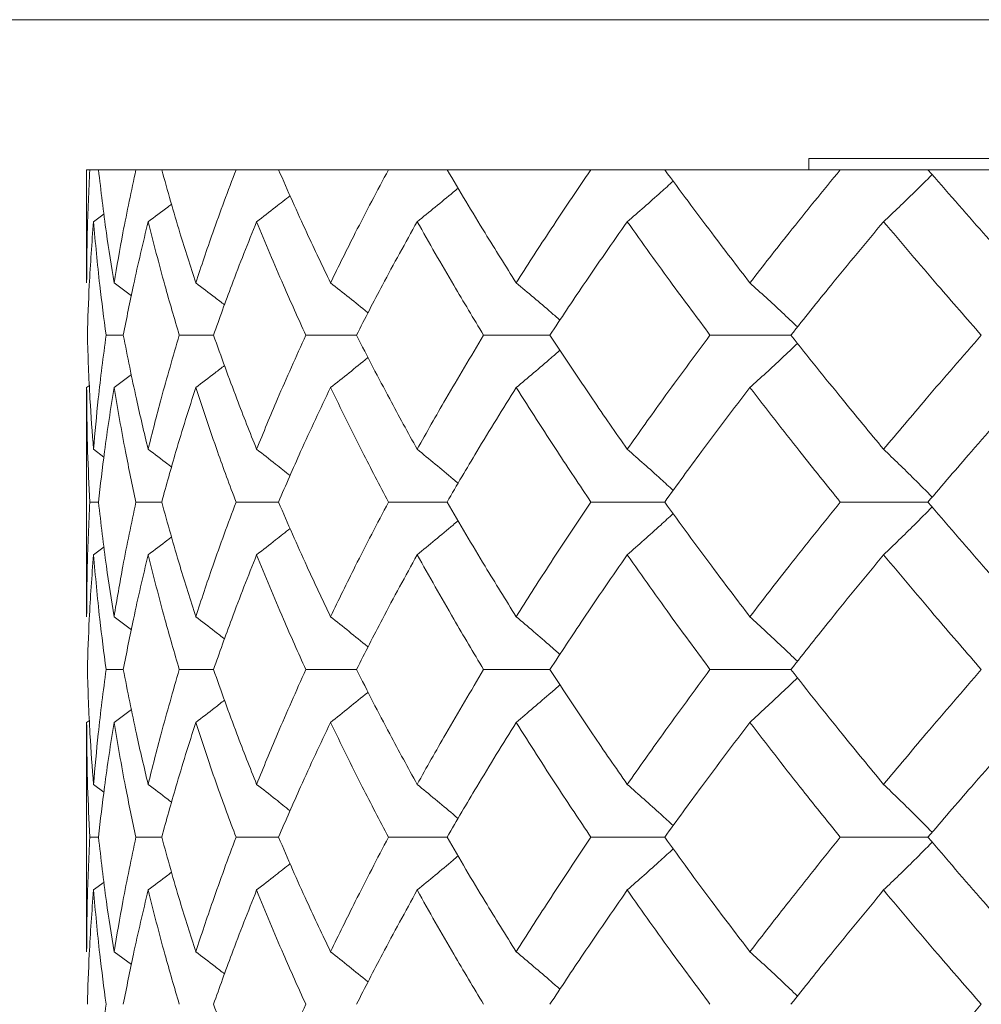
# Model space of a CAD drawing. Header units: inches. Extents: x 0.8 to 21, y 1.2 to 16.5.
# Tile 9 of 88: x 8.437 to 8.644, y 3.718 to 3.931. Entities that reach past the tile are written whole.
import ezdxf

# ---------------------------------------------------------------- set-up
doc = ezdxf.new("R2010")
doc.units = ezdxf.units.IN
doc.header["$MEASUREMENT"] = 0

msp = doc.modelspace()

# ---------------------------------------------------------------- linework, layer by layer
at = {"color": 7, "linetype": 'Continuous', "lineweight": 15}
for p, q in [((8.81323, 3.93113), (8.27936, 3.93113)), ((8.60717, 3.90112), (8.60717, 3.89871)), ((8.7721, 3.90112), (8.60717, 3.90112)), ((8.45117, 3.89871), (8.45117, 3.87428)), ((8.45186, 3.89871), (8.45117, 3.89871)), ((8.45373, 3.89871), (8.45186, 3.89871)), ((8.46181, 3.89871), (8.45373, 3.89871)), ((8.46738, 3.89871), (8.46181, 3.89871)), ((8.48343, 3.89871), (8.46738, 3.89871)), ((8.49261, 3.89871), (8.48343, 3.89871)), ((8.51636, 3.89871), (8.49261, 3.89871)), ((8.52901, 3.89871), (8.51636, 3.89871)), ((8.56009, 3.89871), (8.52901, 3.89871)), ((8.57601, 3.89871), (8.56009, 3.89871)), ((8.61393, 3.89871), (8.57601, 3.89871)), ((8.63286, 3.89871), (8.61393, 3.89871)), ((8.67703, 3.89871), (8.63286, 3.89871)), ((8.45265, 3.88749), (8.45492, 3.88916)), ((8.45708, 3.87428), (8.46082, 3.87151)), ((8.45909, 3.86298), (8.45537, 3.86298)), ((8.47857, 3.86298), (8.47118, 3.86298)), ((8.50944, 3.86298), (8.4985, 3.86298)), ((8.55122, 3.86298), (8.53691, 3.86298)), ((8.60325, 3.86298), (8.58579, 3.86298)), ((8.45708, 3.85165), (8.46084, 3.85445)), ((8.45117, 3.85165), (8.45177, 3.85209)), ((8.45117, 3.85165), (8.45117, 3.80216)), ((8.45265, 3.83833), (8.45489, 3.83666)), ((8.45373, 3.82694), (8.45186, 3.82694)), ((8.46738, 3.82694), (8.46181, 3.82694)), ((8.49261, 3.82694), (8.48343, 3.82694)), ((8.52901, 3.82694), (8.51636, 3.82694)), ((8.57601, 3.82694), (8.56009, 3.82694)), ((8.63286, 3.82694), (8.61393, 3.82694)), ((8.45265, 3.81554), (8.45492, 3.81724)), ((8.45708, 3.80216), (8.46082, 3.79936)), ((8.45909, 3.79074), (8.45537, 3.79074)), ((8.47857, 3.79074), (8.47118, 3.79074)), ((8.50944, 3.79074), (8.4985, 3.79074)), ((8.55122, 3.79074), (8.53691, 3.79074)), ((8.60325, 3.79074), (8.58579, 3.79074)), ((8.45708, 3.77932), (8.46084, 3.78215)), ((8.45117, 3.77932), (8.45177, 3.77977)), ((8.45117, 3.77932), (8.45117, 3.72979)), ((8.45265, 3.76594), (8.45489, 3.76426)), ((8.45373, 3.75453), (8.45186, 3.75453)), ((8.46738, 3.75453), (8.46181, 3.75453)), ((8.49261, 3.75453), (8.48343, 3.75453)), ((8.52901, 3.75453), (8.51636, 3.75453)), ((8.57601, 3.75453), (8.56009, 3.75453)), ((8.63286, 3.75453), (8.61393, 3.75453)), ((8.45265, 3.74313), (8.45492, 3.74483)), ((8.45708, 3.72979), (8.46082, 3.727))]:
    msp.add_line(p, q, dxfattribs=at)
for points, knots in [([(8.45186, 3.89871), (8.45164, 3.89417), (8.45124, 3.88604), (8.45119, 3.87788), (8.45117, 3.87428)], [0, 0, 0, 0, 0.559197, 1, 1, 1, 1]), ([(8.45373, 3.89871), (8.45426, 3.89417), (8.45521, 3.88604), (8.45651, 3.87788), (8.45708, 3.87428)], [0, 0, 0, 0, 0.559197, 1, 1, 1, 1]), ([(8.46181, 3.89871), (8.46084, 3.89417), (8.4591, 3.88604), (8.4577, 3.87788), (8.45708, 3.87428)], [0, 0, 0, 0, 0.559197, 1, 1, 1, 1]), ([(8.46738, 3.89871), (8.46866, 3.89417), (8.47095, 3.88604), (8.47357, 3.87788), (8.47473, 3.87428)], [0, 0, 0, 0, 0.559197, 1, 1, 1, 1]), ([(8.48343, 3.89871), (8.48171, 3.89417), (8.47865, 3.88604), (8.47593, 3.87788), (8.47473, 3.87428)], [0, 0, 0, 0, 0.559197, 1, 1, 1, 1]), ([(8.49261, 3.89871), (8.49461, 3.89417), (8.4982, 3.88604), (8.50211, 3.87788), (8.50384, 3.87428)], [0, 0, 0, 0, 0.559197, 1, 1, 1, 1]), ([(8.51636, 3.89871), (8.51393, 3.89417), (8.5096, 3.88604), (8.5056, 3.87788), (8.50384, 3.87428)], [0, 0, 0, 0, 0.559197, 1, 1, 1, 1]), ([(8.52901, 3.89871), (8.53171, 3.89417), (8.53654, 3.88604), (8.54168, 3.87788), (8.54394, 3.87428)], [0, 0, 0, 0, 0.559197, 1, 1, 1, 1]), ([(8.56009, 3.89871), (8.55699, 3.89417), (8.55146, 3.88604), (8.54624, 3.87788), (8.54394, 3.87428)], [0, 0, 0, 0, 0.559197, 1, 1, 1, 1]), ([(8.57601, 3.89871), (8.57936, 3.89417), (8.58536, 3.88604), (8.59164, 3.87788), (8.59441, 3.87428)], [0, 0, 0, 0, 0.559197, 1, 1, 1, 1]), ([(8.61393, 3.89871), (8.61021, 3.89417), (8.60356, 3.88604), (8.59721, 3.87788), (8.59441, 3.87428)], [0, 0, 0, 0, 0.559197, 1, 1, 1, 1]), ([(8.63286, 3.89871), (8.63682, 3.89417), (8.6439, 3.88604), (8.65122, 3.87788), (8.65444, 3.87428)], [0, 0, 0, 0, 0.559197, 1, 1, 1, 1]), ([(8.62328, 3.88749), (8.62439, 3.88855), (8.62661, 3.89065), (8.63012, 3.89404), (8.6325, 3.89639), (8.63378, 3.89767)], [0, 0, 0, 0, 0.314864, 0.629727, 1, 1, 1, 1]), ([(8.52255, 3.88749), (8.52385, 3.88855), (8.52646, 3.89065), (8.52941, 3.89307), (8.53104, 3.89445), (8.53139, 3.89474)], [0, 0, 0, 0, 0.439919, 0.879838, 1, 1, 1, 1]), ([(8.56792, 3.88749), (8.56914, 3.88855), (8.57157, 3.89065), (8.57488, 3.89357), (8.57696, 3.89545), (8.57784, 3.89624)], [0, 0, 0, 0, 0.365427, 0.730853, 1, 1, 1, 1]), ([(8.48788, 3.88749), (8.48925, 3.88854), (8.49167, 3.8904), (8.49407, 3.89229), (8.49512, 3.89312)], [0, 0, 0, 0, 0.565623, 1, 1, 1, 1]), ([(8.46445, 3.88749), (8.46587, 3.88854), (8.46757, 3.8898), (8.46925, 3.89108), (8.46953, 3.89129)], [0, 0, 0, 0, 0.83502, 1, 1, 1, 1]), ([(8.45265, 3.88749), (8.45231, 3.88293), (8.4517, 3.87477), (8.45143, 3.86659), (8.45132, 3.86298)], [0, 0, 0, 0, 0.559287, 1, 1, 1, 1]), ([(8.45265, 3.88749), (8.45306, 3.88293), (8.4538, 3.87477), (8.45489, 3.86659), (8.45537, 3.86298)], [0, 0, 0, 0, 0.559287, 1, 1, 1, 1]), ([(8.46445, 3.88749), (8.46336, 3.88293), (8.46141, 3.87477), (8.4598, 3.86659), (8.45909, 3.86298)], [0, 0, 0, 0, 0.559287, 1, 1, 1, 1]), ([(8.46445, 3.88749), (8.46562, 3.88293), (8.4677, 3.87477), (8.47011, 3.86659), (8.47118, 3.86298)], [0, 0, 0, 0, 0.559287, 1, 1, 1, 1]), ([(8.48788, 3.88749), (8.48605, 3.88293), (8.48278, 3.87477), (8.47986, 3.86659), (8.47857, 3.86298)], [0, 0, 0, 0, 0.559287, 1, 1, 1, 1]), ([(8.48788, 3.88749), (8.48977, 3.88293), (8.49316, 3.87477), (8.49687, 3.86659), (8.4985, 3.86298)], [0, 0, 0, 0, 0.559287, 1, 1, 1, 1]), ([(8.52255, 3.88749), (8.52002, 3.88293), (8.51549, 3.87477), (8.51129, 3.86659), (8.50944, 3.86298)], [0, 0, 0, 0, 0.559287, 1, 1, 1, 1]), ([(8.52255, 3.88749), (8.52514, 3.88293), (8.52979, 3.87477), (8.53473, 3.86659), (8.53691, 3.86298)], [0, 0, 0, 0, 0.559287, 1, 1, 1, 1]), ([(8.56792, 3.88749), (8.56473, 3.88293), (8.55901, 3.87477), (8.55361, 3.86659), (8.55122, 3.86298)], [0, 0, 0, 0, 0.559287, 1, 1, 1, 1]), ([(8.56792, 3.88749), (8.57118, 3.88293), (8.577, 3.87477), (8.58311, 3.86659), (8.58579, 3.86298)], [0, 0, 0, 0, 0.559287, 1, 1, 1, 1]), ([(8.62328, 3.88749), (8.61947, 3.88293), (8.61266, 3.87477), (8.60613, 3.86659), (8.60325, 3.86298)], [0, 0, 0, 0, 0.559287, 1, 1, 1, 1]), ([(8.62328, 3.88749), (8.62715, 3.88293), (8.63406, 3.87477), (8.64122, 3.86659), (8.64438, 3.86298)], [0, 0, 0, 0, 0.559287, 1, 1, 1, 1]), ([(8.47473, 3.87428), (8.47613, 3.87323), (8.47821, 3.87165), (8.48027, 3.87005), (8.48095, 3.86953)], [0, 0, 0, 0, 0.670041, 1, 1, 1, 1]), ([(8.50384, 3.87428), (8.50517, 3.87323), (8.50785, 3.87111), (8.51055, 3.86895), (8.5119, 3.86783), (8.51194, 3.8678)], [0, 0, 0, 0, 0.492739, 0.985479, 1, 1, 1, 1]), ([(8.54394, 3.87428), (8.5452, 3.87323), (8.54772, 3.87111), (8.55087, 3.86843), (8.55275, 3.86678), (8.55338, 3.86622)], [0, 0, 0, 0, 0.397796, 0.795592, 1, 1, 1, 1]), ([(8.59441, 3.87428), (8.59557, 3.87323), (8.5979, 3.87111), (8.60132, 3.86794), (8.60357, 3.8658), (8.60468, 3.86475)], [0, 0, 0, 0, 0.337239, 0.674477, 1, 1, 1, 1]), ([(8.45132, 3.86298), (8.45147, 3.85839), (8.45175, 3.85018), (8.45237, 3.84195), (8.45265, 3.83833)], [0, 0, 0, 0, 0.5594855, 1, 1, 1, 1]), ([(8.45537, 3.86298), (8.45477, 3.85839), (8.45369, 3.85018), (8.45297, 3.84195), (8.45265, 3.83833)], [0, 0, 0, 0, 0.559485, 1, 1, 1, 1]), ([(8.45909, 3.86298), (8.46, 3.85839), (8.46162, 3.85018), (8.46359, 3.84195), (8.46445, 3.83833)], [0, 0, 0, 0, 0.559485, 1, 1, 1, 1]), ([(8.47118, 3.86298), (8.46983, 3.85839), (8.46743, 3.85018), (8.46536, 3.84195), (8.46445, 3.83833)], [0, 0, 0, 0, 0.5594855, 1, 1, 1, 1]), ([(8.47857, 3.86298), (8.48022, 3.85839), (8.48316, 3.85018), (8.48643, 3.84195), (8.48788, 3.83833)], [0, 0, 0, 0, 0.559485, 1, 1, 1, 1]), ([(8.4985, 3.86298), (8.49643, 3.85839), (8.49273, 3.85018), (8.48936, 3.84195), (8.48788, 3.83833)], [0, 0, 0, 0, 0.559485, 1, 1, 1, 1]), ([(8.50944, 3.86298), (8.5118, 3.85839), (8.51602, 3.85018), (8.52055, 3.84195), (8.52255, 3.83833)], [0, 0, 0, 0, 0.559485, 1, 1, 1, 1]), ([(8.53691, 3.86298), (8.53415, 3.85839), (8.52921, 3.85018), (8.52458, 3.84195), (8.52255, 3.83833)], [0, 0, 0, 0, 0.559485, 1, 1, 1, 1]), ([(8.55122, 3.86298), (8.55426, 3.85839), (8.55969, 3.85018), (8.5654, 3.84195), (8.56792, 3.83833)], [0, 0, 0, 0, 0.559485, 1, 1, 1, 1]), ([(8.58579, 3.86298), (8.58238, 3.85839), (8.57628, 3.85018), (8.57048, 3.84195), (8.56792, 3.83833)], [0, 0, 0, 0, 0.559485, 1, 1, 1, 1]), ([(8.60325, 3.86298), (8.60692, 3.85839), (8.61347, 3.85018), (8.62028, 3.84195), (8.62328, 3.83833)], [0, 0, 0, 0, 0.559485, 1, 1, 1, 1]), ([(8.64438, 3.86298), (8.64037, 3.85839), (8.63321, 3.85018), (8.62632, 3.84195), (8.62328, 3.83833)], [0, 0, 0, 0, 0.559485, 1, 1, 1, 1]), ([(8.59441, 3.85165), (8.59557, 3.85271), (8.59789, 3.85483), (8.60132, 3.85801), (8.60357, 3.86015), (8.60468, 3.86121)], [0, 0, 0, 0, 0.336839, 0.673678, 1, 1, 1, 1]), ([(8.54394, 3.85165), (8.5452, 3.85271), (8.54771, 3.85483), (8.55086, 3.85752), (8.55274, 3.85918), (8.55339, 3.85974)], [0, 0, 0, 0, 0.397178, 0.794355, 1, 1, 1, 1]), ([(8.47473, 3.85165), (8.47612, 3.8527), (8.47821, 3.85429), (8.48028, 3.8559), (8.48096, 3.85644)], [0, 0, 0, 0, 0.66754, 1, 1, 1, 1]), ([(8.50384, 3.85165), (8.50517, 3.85271), (8.50784, 3.85483), (8.51054, 3.857), (8.51191, 3.85813), (8.51195, 3.85816)], [0, 0, 0, 0, 0.49162, 0.983239, 1, 1, 1, 1]), ([(8.45117, 3.85165), (8.4512, 3.84704), (8.45127, 3.83882), (8.45168, 3.83057), (8.45186, 3.82694)], [0, 0, 0, 0, 0.559577, 1, 1, 1, 1]), ([(8.45708, 3.85165), (8.45636, 3.84704), (8.45508, 3.83882), (8.45414, 3.83057), (8.45373, 3.82694)], [0, 0, 0, 0, 0.559577, 1, 1, 1, 1]), ([(8.45708, 3.85165), (8.45787, 3.84704), (8.45929, 3.83882), (8.46104, 3.83057), (8.46181, 3.82694)], [0, 0, 0, 0, 0.559577, 1, 1, 1, 1]), ([(8.47473, 3.85165), (8.47327, 3.84704), (8.47065, 3.83882), (8.46838, 3.83057), (8.46738, 3.82694)], [0, 0, 0, 0, 0.559577, 1, 1, 1, 1]), ([(8.47473, 3.85165), (8.47626, 3.84704), (8.479, 3.83882), (8.48207, 3.83057), (8.48343, 3.82694)], [0, 0, 0, 0, 0.559577, 1, 1, 1, 1]), ([(8.50384, 3.85165), (8.50165, 3.84704), (8.49775, 3.83882), (8.49418, 3.83057), (8.49261, 3.82694)], [0, 0, 0, 0, 0.559577, 1, 1, 1, 1]), ([(8.50384, 3.85165), (8.50609, 3.84704), (8.51011, 3.83882), (8.51445, 3.83057), (8.51636, 3.82694)], [0, 0, 0, 0, 0.559577, 1, 1, 1, 1]), ([(8.54394, 3.85165), (8.54107, 3.84704), (8.53594, 3.83882), (8.53113, 3.83057), (8.52901, 3.82694)], [0, 0, 0, 0, 0.559577, 1, 1, 1, 1]), ([(8.54394, 3.85165), (8.54687, 3.84704), (8.55211, 3.83882), (8.55765, 3.83057), (8.56009, 3.82694)], [0, 0, 0, 0, 0.559577, 1, 1, 1, 1]), ([(8.59441, 3.85165), (8.59089, 3.84704), (8.58462, 3.83882), (8.57864, 3.83057), (8.57601, 3.82694)], [0, 0, 0, 0, 0.559577, 1, 1, 1, 1]), ([(8.59441, 3.85165), (8.59797, 3.84704), (8.60435, 3.83882), (8.611, 3.83057), (8.61393, 3.82694)], [0, 0, 0, 0, 0.559577, 1, 1, 1, 1]), ([(8.65444, 3.85165), (8.65035, 3.84704), (8.64303, 3.83882), (8.63597, 3.83057), (8.63286, 3.82694)], [0, 0, 0, 0, 0.559577, 1, 1, 1, 1]), ([(8.46445, 3.83833), (8.46586, 3.83727), (8.46756, 3.836), (8.46923, 3.83471), (8.46951, 3.83449)], [0, 0, 0, 0, 0.834306, 1, 1, 1, 1]), ([(8.48788, 3.83833), (8.48924, 3.83727), (8.49166, 3.83538), (8.49406, 3.83347), (8.49511, 3.83264)], [0, 0, 0, 0, 0.56382, 1, 1, 1, 1]), ([(8.52255, 3.83833), (8.52385, 3.83726), (8.52644, 3.83514), (8.52939, 3.83269), (8.53103, 3.83129), (8.53139, 3.83098)], [0, 0, 0, 0, 0.438063, 0.876126, 1, 1, 1, 1]), ([(8.56792, 3.83833), (8.56913, 3.83726), (8.57156, 3.83514), (8.57487, 3.83219), (8.57695, 3.83027), (8.57784, 3.82945)], [0, 0, 0, 0, 0.363692, 0.727383, 1, 1, 1, 1]), ([(8.62328, 3.83833), (8.62439, 3.83726), (8.6266, 3.83514), (8.6301, 3.83171), (8.63248, 3.82931), (8.63378, 3.82801)], [0, 0, 0, 0, 0.31328, 0.626561, 1, 1, 1, 1]), ([(8.45186, 3.82694), (8.45164, 3.82232), (8.45124, 3.81406), (8.45119, 3.8058), (8.45117, 3.80216)], [0, 0, 0, 0, 0.559775, 1, 1, 1, 1]), ([(8.45373, 3.82694), (8.45426, 3.82232), (8.45521, 3.81406), (8.45651, 3.8058), (8.45708, 3.80216)], [0, 0, 0, 0, 0.559775, 1, 1, 1, 1]), ([(8.46181, 3.82694), (8.46084, 3.82232), (8.4591, 3.81406), (8.4577, 3.8058), (8.45708, 3.80216)], [0, 0, 0, 0, 0.559775, 1, 1, 1, 1]), ([(8.46738, 3.82694), (8.46866, 3.82232), (8.47095, 3.81406), (8.47358, 3.8058), (8.47473, 3.80216)], [0, 0, 0, 0, 0.559775, 1, 1, 1, 1]), ([(8.48343, 3.82694), (8.48171, 3.82232), (8.47865, 3.81406), (8.47593, 3.8058), (8.47473, 3.80216)], [0, 0, 0, 0, 0.559775, 1, 1, 1, 1]), ([(8.49261, 3.82694), (8.49461, 3.82232), (8.4982, 3.81406), (8.50211, 3.8058), (8.50384, 3.80216)], [0, 0, 0, 0, 0.559775, 1, 1, 1, 1]), ([(8.51636, 3.82694), (8.51393, 3.82232), (8.50961, 3.81406), (8.5056, 3.8058), (8.50384, 3.80216)], [0, 0, 0, 0, 0.559775, 1, 1, 1, 1]), ([(8.52901, 3.82694), (8.53171, 3.82232), (8.53654, 3.81406), (8.54168, 3.8058), (8.54394, 3.80216)], [0, 0, 0, 0, 0.559775, 1, 1, 1, 1]), ([(8.56009, 3.82694), (8.55699, 3.82232), (8.55146, 3.81406), (8.54624, 3.8058), (8.54394, 3.80216)], [0, 0, 0, 0, 0.559775, 1, 1, 1, 1]), ([(8.57601, 3.82694), (8.57936, 3.82232), (8.58536, 3.81406), (8.59164, 3.8058), (8.59441, 3.80216)], [0, 0, 0, 0, 0.559775, 1, 1, 1, 1]), ([(8.61393, 3.82694), (8.61021, 3.82232), (8.60357, 3.81406), (8.59721, 3.8058), (8.59441, 3.80216)], [0, 0, 0, 0, 0.559775, 1, 1, 1, 1]), ([(8.63286, 3.82694), (8.63682, 3.82232), (8.64389, 3.81406), (8.65122, 3.8058), (8.65444, 3.80216)], [0, 0, 0, 0, 0.559775, 1, 1, 1, 1]), ([(8.56792, 3.81554), (8.56913, 3.81661), (8.57155, 3.81873), (8.57486, 3.82169), (8.57695, 3.82361), (8.57784, 3.82443)], [0, 0, 0, 0, 0.3633591, 0.7267183, 1, 1, 1, 1]), ([(8.62328, 3.81554), (8.62439, 3.81661), (8.6266, 3.81873), (8.6301, 3.82217), (8.63248, 3.82457), (8.63378, 3.82588)], [0, 0, 0, 0, 0.313081, 0.626163, 1, 1, 1, 1]), ([(8.52255, 3.81554), (8.52384, 3.81661), (8.52644, 3.81873), (8.52939, 3.82119), (8.53103, 3.82259), (8.53139, 3.82291)], [0, 0, 0, 0, 0.437442, 0.874883, 1, 1, 1, 1]), ([(8.48788, 3.81554), (8.48924, 3.81661), (8.49166, 3.81849), (8.49407, 3.82041), (8.49512, 3.82125)], [0, 0, 0, 0, 0.562473, 1, 1, 1, 1]), ([(8.46445, 3.81554), (8.46586, 3.8166), (8.46756, 3.81788), (8.46924, 3.81918), (8.46953, 3.8194)], [0, 0, 0, 0, 0.830433, 1, 1, 1, 1]), ([(8.45265, 3.81554), (8.45231, 3.81092), (8.4517, 3.80265), (8.45143, 3.79438), (8.45132, 3.79074)], [0, 0, 0, 0, 0.559867, 1, 1, 1, 1]), ([(8.45265, 3.81554), (8.45306, 3.81092), (8.4538, 3.80265), (8.45489, 3.79438), (8.45537, 3.79074)], [0, 0, 0, 0, 0.559867, 1, 1, 1, 1]), ([(8.46445, 3.81554), (8.46336, 3.81092), (8.46141, 3.80265), (8.4598, 3.79438), (8.45909, 3.79074)], [0, 0, 0, 0, 0.559867, 1, 1, 1, 1]), ([(8.46445, 3.81554), (8.46562, 3.81092), (8.4677, 3.80265), (8.47012, 3.79438), (8.47118, 3.79074)], [0, 0, 0, 0, 0.559867, 1, 1, 1, 1]), ([(8.48788, 3.81554), (8.48605, 3.81092), (8.48279, 3.80265), (8.47986, 3.79438), (8.47857, 3.79074)], [0, 0, 0, 0, 0.559867, 1, 1, 1, 1]), ([(8.48788, 3.81554), (8.48977, 3.81092), (8.49316, 3.80265), (8.49687, 3.79438), (8.4985, 3.79074)], [0, 0, 0, 0, 0.559867, 1, 1, 1, 1]), ([(8.52255, 3.81554), (8.52002, 3.81092), (8.51549, 3.80265), (8.51129, 3.79438), (8.50944, 3.79074)], [0, 0, 0, 0, 0.559867, 1, 1, 1, 1]), ([(8.52255, 3.81554), (8.52515, 3.81092), (8.52979, 3.80265), (8.53473, 3.79438), (8.53691, 3.79074)], [0, 0, 0, 0, 0.559867, 1, 1, 1, 1]), ([(8.56792, 3.81554), (8.56473, 3.81092), (8.55902, 3.80265), (8.5536, 3.79438), (8.55122, 3.79074)], [0, 0, 0, 0, 0.559867, 1, 1, 1, 1]), ([(8.56792, 3.81554), (8.57118, 3.81092), (8.577, 3.80265), (8.58311, 3.79438), (8.58579, 3.79074)], [0, 0, 0, 0, 0.559867, 1, 1, 1, 1]), ([(8.62328, 3.81554), (8.61947, 3.81092), (8.61266, 3.80265), (8.60613, 3.79438), (8.60325, 3.79074)], [0, 0, 0, 0, 0.559867, 1, 1, 1, 1]), ([(8.62328, 3.81554), (8.62715, 3.81092), (8.63406, 3.80265), (8.64123, 3.79438), (8.64438, 3.79074)], [0, 0, 0, 0, 0.559867, 1, 1, 1, 1]), ([(8.47473, 3.80216), (8.47612, 3.8011), (8.4782, 3.79951), (8.48026, 3.79789), (8.48095, 3.79735)], [0, 0, 0, 0, 0.667547, 1, 1, 1, 1]), ([(8.50384, 3.80216), (8.50517, 3.8011), (8.50783, 3.79897), (8.51053, 3.79678), (8.51189, 3.79565), (8.51194, 3.79561)], [0, 0, 0, 0, 0.490924, 0.981849, 1, 1, 1, 1]), ([(8.54394, 3.80216), (8.54519, 3.8011), (8.5477, 3.79897), (8.55085, 3.79626), (8.55273, 3.79459), (8.55338, 3.79402)], [0, 0, 0, 0, 0.396336, 0.792673, 1, 1, 1, 1]), ([(8.59441, 3.80216), (8.59556, 3.8011), (8.59788, 3.79897), (8.60131, 3.79577), (8.60356, 3.7936), (8.60467, 3.79253)], [0, 0, 0, 0, 0.335999, 0.671998, 1, 1, 1, 1]), ([(8.45132, 3.79074), (8.45147, 3.78611), (8.45175, 3.77784), (8.45237, 3.76957), (8.45265, 3.76594)], [0, 0, 0, 0, 0.560066, 1, 1, 1, 1]), ([(8.45537, 3.79074), (8.45477, 3.78611), (8.45369, 3.77784), (8.45297, 3.76957), (8.45265, 3.76594)], [0, 0, 0, 0, 0.560066, 1, 1, 1, 1]), ([(8.45909, 3.79074), (8.46, 3.78611), (8.46162, 3.77784), (8.46359, 3.76957), (8.46445, 3.76594)], [0, 0, 0, 0, 0.560066, 1, 1, 1, 1]), ([(8.47118, 3.79074), (8.46983, 3.78611), (8.46743, 3.77784), (8.46536, 3.76957), (8.46445, 3.76594)], [0, 0, 0, 0, 0.560066, 1, 1, 1, 1]), ([(8.47857, 3.79074), (8.48022, 3.78611), (8.48316, 3.77784), (8.48643, 3.76957), (8.48788, 3.76594)], [0, 0, 0, 0, 0.560066, 1, 1, 1, 1]), ([(8.4985, 3.79074), (8.49643, 3.78611), (8.49273, 3.77784), (8.48936, 3.76957), (8.48788, 3.76594)], [0, 0, 0, 0, 0.560066, 1, 1, 1, 1]), ([(8.50944, 3.79074), (8.5118, 3.78611), (8.51602, 3.77784), (8.52055, 3.76957), (8.52255, 3.76594)], [0, 0, 0, 0, 0.560066, 1, 1, 1, 1]), ([(8.53691, 3.79074), (8.53415, 3.78611), (8.52921, 3.77784), (8.52458, 3.76957), (8.52255, 3.76594)], [0, 0, 0, 0, 0.560066, 1, 1, 1, 1]), ([(8.55122, 3.79074), (8.55426, 3.78611), (8.55968, 3.77784), (8.56541, 3.76957), (8.56792, 3.76594)], [0, 0, 0, 0, 0.560066, 1, 1, 1, 1]), ([(8.58579, 3.79074), (8.58238, 3.78611), (8.57628, 3.77784), (8.57048, 3.76957), (8.56792, 3.76594)], [0, 0, 0, 0, 0.560066, 1, 1, 1, 1]), ([(8.60325, 3.79074), (8.60692, 3.78611), (8.61347, 3.77784), (8.62028, 3.76957), (8.62328, 3.76594)], [0, 0, 0, 0, 0.560066, 1, 1, 1, 1]), ([(8.64438, 3.79074), (8.64037, 3.78611), (8.63321, 3.77784), (8.62632, 3.76957), (8.62328, 3.76594)], [0, 0, 0, 0, 0.560066, 1, 1, 1, 1]), ([(8.59441, 3.77932), (8.59556, 3.78039), (8.59788, 3.78252), (8.60131, 3.78572), (8.60356, 3.78789), (8.60468, 3.78896)], [0, 0, 0, 0, 0.3358913, 0.6717826, 1, 1, 1, 1]), ([(8.50384, 3.77932), (8.50517, 3.78039), (8.50783, 3.78252), (8.51054, 3.78471), (8.5119, 3.78584), (8.51195, 3.78589)], [0, 0, 0, 0, 0.490252, 0.980505, 1, 1, 1, 1]), ([(8.54394, 3.77932), (8.54519, 3.78039), (8.5477, 3.78252), (8.55086, 3.78523), (8.55274, 3.7869), (8.55339, 3.78748)], [0, 0, 0, 0, 0.396061, 0.792122, 1, 1, 1, 1]), ([(8.47473, 3.77932), (8.47612, 3.78039), (8.47821, 3.78198), (8.48027, 3.7836), (8.48096, 3.78415)], [0, 0, 0, 0, 0.665715, 1, 1, 1, 1]), ([(8.45117, 3.77932), (8.4512, 3.77469), (8.45127, 3.76642), (8.45168, 3.75816), (8.45186, 3.75453)], [0, 0, 0, 0, 0.560157, 1, 1, 1, 1]), ([(8.45708, 3.77932), (8.45636, 3.77469), (8.45508, 3.76642), (8.45414, 3.75816), (8.45373, 3.75453)], [0, 0, 0, 0, 0.560157, 1, 1, 1, 1]), ([(8.45708, 3.77932), (8.45787, 3.77469), (8.45929, 3.76642), (8.46104, 3.75816), (8.46181, 3.75453)], [0, 0, 0, 0, 0.560157, 1, 1, 1, 1]), ([(8.47473, 3.77932), (8.47327, 3.77469), (8.47066, 3.76642), (8.46838, 3.75816), (8.46738, 3.75453)], [0, 0, 0, 0, 0.560157, 1, 1, 1, 1]), ([(8.47473, 3.77932), (8.47626, 3.77469), (8.479, 3.76642), (8.48207, 3.75816), (8.48343, 3.75453)], [0, 0, 0, 0, 0.560157, 1, 1, 1, 1]), ([(8.50384, 3.77932), (8.50165, 3.77469), (8.49775, 3.76642), (8.49418, 3.75816), (8.49261, 3.75453)], [0, 0, 0, 0, 0.560157, 1, 1, 1, 1]), ([(8.50384, 3.77932), (8.50609, 3.77469), (8.51011, 3.76642), (8.51445, 3.75816), (8.51636, 3.75453)], [0, 0, 0, 0, 0.560157, 1, 1, 1, 1]), ([(8.54394, 3.77932), (8.54107, 3.77469), (8.53594, 3.76642), (8.53112, 3.75816), (8.52901, 3.75453)], [0, 0, 0, 0, 0.560157, 1, 1, 1, 1]), ([(8.54394, 3.77932), (8.54687, 3.77469), (8.55211, 3.76642), (8.55765, 3.75816), (8.56009, 3.75453)], [0, 0, 0, 0, 0.560157, 1, 1, 1, 1]), ([(8.59441, 3.77932), (8.59089, 3.77469), (8.58462, 3.76642), (8.57864, 3.75816), (8.57601, 3.75453)], [0, 0, 0, 0, 0.560157, 1, 1, 1, 1]), ([(8.59441, 3.77932), (8.59798, 3.77469), (8.60435, 3.76642), (8.611, 3.75816), (8.61393, 3.75453)], [0, 0, 0, 0, 0.560157, 1, 1, 1, 1]), ([(8.65444, 3.77932), (8.65034, 3.77469), (8.64303, 3.76642), (8.63597, 3.75816), (8.63286, 3.75453)], [0, 0, 0, 0, 0.560157, 1, 1, 1, 1]), ([(8.46445, 3.76594), (8.46586, 3.76488), (8.46755, 3.7636), (8.46923, 3.76231), (8.46951, 3.76209)], [0, 0, 0, 0, 0.833515, 1, 1, 1, 1]), ([(8.48788, 3.76594), (8.48924, 3.76487), (8.49166, 3.76299), (8.49406, 3.76107), (8.49511, 3.76023)], [0, 0, 0, 0, 0.563329, 1, 1, 1, 1]), ([(8.52255, 3.76594), (8.52384, 3.76487), (8.52644, 3.76274), (8.52938, 3.76029), (8.53102, 3.75888), (8.53139, 3.75857)], [0, 0, 0, 0, 0.437701, 0.875401, 1, 1, 1, 1]), ([(8.56792, 3.76594), (8.56913, 3.76487), (8.57155, 3.76274), (8.57486, 3.75978), (8.57695, 3.75787), (8.57784, 3.75704)], [0, 0, 0, 0, 0.3633972, 0.7267945, 1, 1, 1, 1]), ([(8.62328, 3.76594), (8.62439, 3.76487), (8.6266, 3.76274), (8.6301, 3.7593), (8.63248, 3.7569), (8.63378, 3.75559)], [0, 0, 0, 0, 0.313027, 0.626054, 1, 1, 1, 1]), ([(8.45186, 3.75453), (8.45164, 3.7499), (8.45124, 3.74165), (8.45119, 3.73341), (8.45117, 3.72979)], [0, 0, 0, 0, 0.560356, 1, 1, 1, 1]), ([(8.45373, 3.75453), (8.45426, 3.7499), (8.45521, 3.74165), (8.45651, 3.73341), (8.45708, 3.72979)], [0, 0, 0, 0, 0.560356, 1, 1, 1, 1]), ([(8.46181, 3.75453), (8.46084, 3.7499), (8.4591, 3.74165), (8.4577, 3.73341), (8.45708, 3.72979)], [0, 0, 0, 0, 0.560356, 1, 1, 1, 1]), ([(8.46738, 3.75453), (8.46866, 3.7499), (8.47095, 3.74165), (8.47358, 3.73341), (8.47473, 3.72979)], [0, 0, 0, 0, 0.560356, 1, 1, 1, 1]), ([(8.48343, 3.75453), (8.48171, 3.7499), (8.47866, 3.74165), (8.47593, 3.73341), (8.47473, 3.72979)], [0, 0, 0, 0, 0.560356, 1, 1, 1, 1]), ([(8.49261, 3.75453), (8.49461, 3.7499), (8.4982, 3.74165), (8.50211, 3.73341), (8.50384, 3.72979)], [0, 0, 0, 0, 0.560356, 1, 1, 1, 1]), ([(8.51636, 3.75453), (8.51393, 3.7499), (8.50961, 3.74165), (8.5056, 3.73341), (8.50384, 3.72979)], [0, 0, 0, 0, 0.560356, 1, 1, 1, 1]), ([(8.52901, 3.75453), (8.53171, 3.7499), (8.53654, 3.74165), (8.54168, 3.73341), (8.54394, 3.72979)], [0, 0, 0, 0, 0.560356, 1, 1, 1, 1]), ([(8.56009, 3.75453), (8.55699, 3.7499), (8.55147, 3.74165), (8.54624, 3.73341), (8.54394, 3.72979)], [0, 0, 0, 0, 0.560356, 1, 1, 1, 1]), ([(8.57601, 3.75453), (8.57936, 3.7499), (8.58536, 3.74165), (8.59164, 3.73341), (8.59441, 3.72979)], [0, 0, 0, 0, 0.560356, 1, 1, 1, 1]), ([(8.61393, 3.75453), (8.61021, 3.7499), (8.60357, 3.74165), (8.5972, 3.73341), (8.59441, 3.72979)], [0, 0, 0, 0, 0.560356, 1, 1, 1, 1]), ([(8.63286, 3.75453), (8.63682, 3.7499), (8.64389, 3.74165), (8.65122, 3.73341), (8.65444, 3.72979)], [0, 0, 0, 0, 0.560356, 1, 1, 1, 1]), ([(8.56792, 3.74313), (8.56913, 3.74419), (8.57155, 3.74632), (8.57486, 3.74928), (8.57695, 3.75119), (8.57785, 3.75202)], [0, 0, 0, 0, 0.3633789, 0.7267578, 1, 1, 1, 1]), ([(8.62328, 3.74313), (8.62439, 3.74419), (8.6266, 3.74632), (8.6301, 3.74975), (8.63248, 3.75216), (8.63378, 3.75346)], [0, 0, 0, 0, 0.313104, 0.626208, 1, 1, 1, 1]), ([(8.52255, 3.74313), (8.52385, 3.74419), (8.52644, 3.74632), (8.52939, 3.74877), (8.53103, 3.75018), (8.5314, 3.75049)], [0, 0, 0, 0, 0.437465, 0.87493, 1, 1, 1, 1]), ([(8.48788, 3.74313), (8.48924, 3.74419), (8.49167, 3.74608), (8.49407, 3.748), (8.49512, 3.74884)], [0, 0, 0, 0, 0.562516, 1, 1, 1, 1]), ([(8.46445, 3.74313), (8.46586, 3.74419), (8.46756, 3.74547), (8.46924, 3.74676), (8.46953, 3.74698)], [0, 0, 0, 0, 0.830538, 1, 1, 1, 1]), ([(8.45265, 3.74313), (8.45231, 3.73851), (8.4517, 3.73027), (8.45143, 3.72205), (8.45132, 3.71844)], [0, 0, 0, 0, 0.560447, 1, 1, 1, 1]), ([(8.45265, 3.74313), (8.45306, 3.73851), (8.4538, 3.73027), (8.45489, 3.72205), (8.45537, 3.71844)], [0, 0, 0, 0, 0.560447, 1, 1, 1, 1]), ([(8.46445, 3.74313), (8.46336, 3.73851), (8.46141, 3.73027), (8.4598, 3.72205), (8.45909, 3.71844)], [0, 0, 0, 0, 0.560447, 1, 1, 1, 1]), ([(8.46445, 3.74313), (8.46562, 3.73851), (8.4677, 3.73027), (8.47012, 3.72205), (8.47118, 3.71844)], [0, 0, 0, 0, 0.560447, 1, 1, 1, 1]), ([(8.48788, 3.74313), (8.48605, 3.73851), (8.48279, 3.73027), (8.47986, 3.72205), (8.47857, 3.71844)], [0, 0, 0, 0, 0.560447, 1, 1, 1, 1]), ([(8.48788, 3.74313), (8.48977, 3.73851), (8.49316, 3.73027), (8.49687, 3.72205), (8.4985, 3.71844)], [0, 0, 0, 0, 0.560447, 1, 1, 1, 1]), ([(8.52255, 3.74313), (8.52002, 3.73851), (8.5155, 3.73027), (8.51129, 3.72205), (8.50944, 3.71844)], [0, 0, 0, 0, 0.560447, 1, 1, 1, 1]), ([(8.52255, 3.74313), (8.52515, 3.73851), (8.52978, 3.73027), (8.53473, 3.72205), (8.53691, 3.71844)], [0, 0, 0, 0, 0.560447, 1, 1, 1, 1]), ([(8.56792, 3.74313), (8.56472, 3.73851), (8.55902, 3.73027), (8.5536, 3.72205), (8.55122, 3.71844)], [0, 0, 0, 0, 0.560447, 1, 1, 1, 1]), ([(8.56792, 3.74313), (8.57118, 3.73851), (8.577, 3.73027), (8.58311, 3.72205), (8.58579, 3.71844)], [0, 0, 0, 0, 0.560447, 1, 1, 1, 1]), ([(8.62328, 3.74313), (8.61947, 3.73851), (8.61267, 3.73027), (8.60613, 3.72205), (8.60325, 3.71844)], [0, 0, 0, 0, 0.560447, 1, 1, 1, 1]), ([(8.62328, 3.74313), (8.62715, 3.73851), (8.63405, 3.73027), (8.64123, 3.72205), (8.64438, 3.71844)], [0, 0, 0, 0, 0.560447, 1, 1, 1, 1]), ([(8.47473, 3.72979), (8.47612, 3.72873), (8.4782, 3.72715), (8.48026, 3.72554), (8.48095, 3.72501)], [0, 0, 0, 0, 0.6688377, 1, 1, 1, 1]), ([(8.50384, 3.72979), (8.50517, 3.72873), (8.50784, 3.7266), (8.51054, 3.72443), (8.5119, 3.72331), (8.51194, 3.72327)], [0, 0, 0, 0, 0.491908, 0.983816, 1, 1, 1, 1]), ([(8.54394, 3.72979), (8.5452, 3.72873), (8.54771, 3.72661), (8.55086, 3.72391), (8.55274, 3.72225), (8.55338, 3.72169)], [0, 0, 0, 0, 0.3971507, 0.7943014, 1, 1, 1, 1]), ([(8.59441, 3.72979), (8.59557, 3.72873), (8.59789, 3.72661), (8.60132, 3.72342), (8.60357, 3.72127), (8.60467, 3.72021)], [0, 0, 0, 0, 0.3366961, 0.6733922, 1, 1, 1, 1]), ([(8.45537, 3.71844), (8.45477, 3.71384), (8.45369, 3.70564), (8.45297, 3.69746), (8.45265, 3.69387)], [0, 0, 0, 0, 0.560645, 1, 1, 1, 1]), ([(8.47857, 3.71844), (8.48022, 3.71384), (8.48316, 3.70564), (8.48644, 3.69746), (8.48788, 3.69387)], [0, 0, 0, 0, 0.560645, 1, 1, 1, 1]), ([(8.4985, 3.71844), (8.49643, 3.71384), (8.49273, 3.70564), (8.48936, 3.69746), (8.48788, 3.69387)], [0, 0, 0, 0, 0.560645, 1, 1, 1, 1]), ([(8.64438, 3.71844), (8.64037, 3.71384), (8.63322, 3.70564), (8.62632, 3.69746), (8.62328, 3.69387)], [0, 0, 0, 0, 0.560645, 1, 1, 1, 1])]:
    msp.add_open_spline(points, degree=3, knots=knots, dxfattribs=at)

doc.saveas('drawing.dxf')
